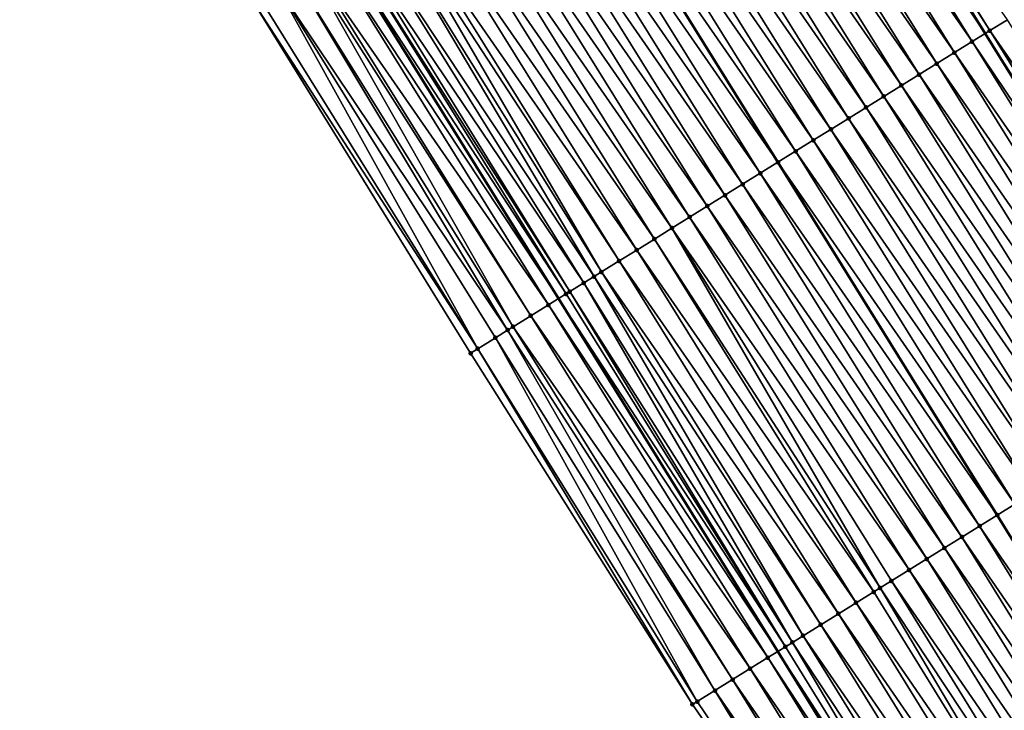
# Model space of a CAD drawing. Header units: feet. Extents: x 2007189 to 2022806, y 818621 to 837694.
# Tile 48 of 256: x 2013872 to 2013919, y 822043 to 822076. Entities that reach past the tile are written whole.
import ezdxf

# ---------------------------------------------------------------- set-up
doc = ezdxf.new("R2010")
doc.units = ezdxf.units.FT
doc.header["$MEASUREMENT"] = 0
for name, color, linetype, lineweight in [('EP_Travel Lane', 172, 'Continuous', 53), ('Road Shots', 141, 'Continuous', 100), ('Road X-Section', 40, 'Continuous', 13), ('STRIPING', 60, 'Continuous', 53)]:
    doc.layers.add(name, color=color, linetype=linetype, lineweight=lineweight)
doc.layers.add('I-77-MM17-21_SB-Surface-Border', color=7, linetype='Continuous')
doc.layers.add('I-77-MM17-21_SB-Surface-TIN', color=7, linetype='Continuous')

msp = doc.modelspace()

# ---------------------------------------------------------------- linework, layer by layer
at = {"layer": 'EP_Travel Lane'}
for points in [[(2013776.094346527, 822315.8469699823, 279.3002365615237), (2013785.920829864, 822298.4681794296, 279.0687202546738), (2013795.772809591, 822281.0647029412, 278.8284106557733), (2013805.593854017, 822263.9114393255, 278.5871309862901), (2013815.736340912, 822246.6759804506, 278.3246063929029), (2013825.878997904, 822229.4402325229, 278.08745550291), (2013835.974301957, 822212.0653357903, 277.8417026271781), (2013845.997508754, 822194.7598655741, 277.6048839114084), (2013855.995248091, 822177.6654695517, 277.3898821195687), (2013866.263450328, 822160.5040294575, 277.1685327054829), (2013876.531677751, 822143.3425472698, 276.9515991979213), (2013886.834048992, 822126.2748065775, 276.7504833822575), (2013897.181111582, 822109.1608008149, 276.5280907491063), (2013907.500408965, 822092.2260380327, 276.3006467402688), (2013918.055284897, 822075.2391546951, 276.0996940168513), (2013928.610172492, 822058.2522525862, 275.9009189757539), (2013939.140696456, 822041.1856232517, 275.715333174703), (2013949.627596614, 822024.15679685, 275.5053835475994), (2013960.094582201, 822007.2481323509, 275.3050767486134), (2013970.721178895, 821990.3058387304, 275.1202836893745), (2013981.347721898, 821973.3636307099, 274.9248159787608), (2013992.038508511, 821956.645629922, 274.723092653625), (2014002.854707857, 821939.823910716, 274.5238693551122)], [(2013755.183396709, 822304.0690758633, 279.9784433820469), (2013765.03961089, 822286.6387155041, 279.7475106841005), (2013774.891531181, 822269.2353440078, 279.4964579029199), (2013784.919605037, 822251.7336231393, 279.2421240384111), (2013795.055616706, 822234.4942459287, 278.9865943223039), (2013805.191816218, 822217.254549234, 278.7591189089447), (2013815.204100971, 822200.0257836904, 278.5661283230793), (2013825.227415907, 822182.7201267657, 278.3481302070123), (2013835.377112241, 822165.3197252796, 278.1087011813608), (2013845.590437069, 822148.1252363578, 277.903893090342), (2013855.803583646, 822130.9310475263, 277.6676415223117), (2013866.152681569, 822113.7626340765, 277.4485385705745), (2013876.499635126, 822096.6488086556, 277.2054073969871), (2013886.972854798, 822079.4625382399, 277.0315787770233), (2013897.527706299, 822062.47569422, 276.8259692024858), (2013908.082615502, 822045.4887573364, 276.6313070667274), (2013918.562072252, 822028.5040557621, 276.4433283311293), (2013929.048984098, 822011.47521038, 276.2355979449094), (2013939.621590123, 821994.3986820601, 276.0483343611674), (2013950.248152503, 821977.4564431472, 275.8567099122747), (2013960.874735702, 821960.5141710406, 275.6692311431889), (2013971.715073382, 821943.5687175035, 275.4484028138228), (2013982.531373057, 821926.747220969, 275.2364540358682)]]:
    msp.add_polyline3d(points, dxfattribs=at)
at = {"layer": 'I-77-MM17-21_SB-Surface-Border', "color": 3, "linetype": 'Continuous', "lineweight": -3}
msp.add_polyline3d([(2013968.426797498, 821941.4529524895, 275.56225551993), (2013957.5757694, 821958.4438114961, 275.7739436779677), (2013946.453049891, 821975.0748333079, 275.9669762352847), (2013936.101586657, 821992.1897653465, 276.1456833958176), (2013925.032085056, 822009.0008407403, 276.2893231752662), (2013915.372126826, 822026.5391011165, 276.4843116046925), (2013903.975883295, 822042.936723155, 276.6565779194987), (2013893.301800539, 822059.8498526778, 276.8307257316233), (2013882.792399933, 822076.8649502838, 277.0352834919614), (2013872.128330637, 822094.0053184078, 277.257252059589), (2013861.657621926, 822111.0442699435, 277.5047616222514), (2013852.343752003, 822128.8602466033, 277.7202352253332), (2013841.729216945, 822145.8140891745, 277.9706765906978), (2013832.57738796, 822163.6439617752, 278.1554616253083), (2013821.343906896, 822180.4698012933, 278.4254461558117), (2013811.176426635, 822197.6921103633, 278.6319946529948), (2013801.329461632, 822214.980180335, 278.8367648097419), (2013791.218035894, 822232.2341107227, 279.0868608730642), (2013781.245488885, 822249.5694798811, 279.3563976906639), (2013771.441606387, 822267.2809681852, 279.6048521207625), (2013763.966193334, 822286.0306215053, 279.7816240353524), (2013752.295195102, 822302.4421633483, 280.0833801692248)], dxfattribs=at)
at = {"layer": 'I-77-MM17-21_SB-Surface-TIN', "color": 128, "linetype": 'Continuous', "lineweight": -3}
for points in [[(2013906.874131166, 822091.836326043, 276.3491487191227), (2013918.055284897, 822075.2391546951, 276.0996940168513), (2013907.500408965, 822092.2260380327, 276.3006467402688)], [(2013918.278066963, 822075.3777397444, 276.086249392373), (2013907.723170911, 822092.364655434, 276.2833949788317), (2013907.500408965, 822092.2260380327, 276.3006467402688)], [(2013918.278066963, 822075.3777397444, 276.086249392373), (2013907.500408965, 822092.2260380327, 276.3006467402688), (2013918.055284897, 822075.2391546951, 276.0996940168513)], [(2013918.278066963, 822075.3777397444, 276.086249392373), (2013919.127133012, 822075.9060268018, 276.0254769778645), (2013907.723170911, 822092.364655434, 276.2833949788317)], [(2013917.428950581, 822074.8495336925, 276.1374925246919), (2013906.874131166, 822091.836326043, 276.3491487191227), (2013906.024927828, 822091.3082599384, 276.3839301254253)], [(2013917.428950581, 822074.8495336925, 276.1374925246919), (2013918.055284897, 822075.2391546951, 276.0996940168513), (2013906.874131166, 822091.836326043, 276.3491487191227)], [(2013916.579754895, 822074.3214552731, 276.1737212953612), (2013906.024927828, 822091.3082599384, 276.3839301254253), (2013905.175672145, 822090.780278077, 276.4088013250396)], [(2013916.579754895, 822074.3214552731, 276.1737212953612), (2013917.428950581, 822074.8495336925, 276.1374925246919), (2013906.024927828, 822091.3082599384, 276.3839301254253)], [(2013915.7305074, 822073.7934602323, 276.2001415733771), (2013905.175672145, 822090.780278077, 276.4088013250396), (2013904.326437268, 822090.252262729, 276.4376118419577)], [(2013915.7305074, 822073.7934602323, 276.2001415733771), (2013916.579754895, 822074.3214552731, 276.1737212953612), (2013905.175672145, 822090.780278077, 276.4088013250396)], [(2013914.881272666, 822073.2654446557, 276.2289776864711), (2013904.326437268, 822090.252262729, 276.4376118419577), (2013903.47721121, 822089.7242331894, 276.468091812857)], [(2013914.881272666, 822073.2654446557, 276.2289776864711), (2013915.7305074, 822073.7934602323, 276.2001415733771), (2013904.326437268, 822090.252262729, 276.4376118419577)], [(2013914.032043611, 822072.7374199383, 276.258889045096), (2013903.47721121, 822089.7242331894, 276.468091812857), (2013902.627989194, 822089.196197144, 276.4993371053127)], [(2013914.032043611, 822072.7374199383, 276.258889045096), (2013914.881272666, 822073.2654446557, 276.2289776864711), (2013903.47721121, 822089.7242331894, 276.468091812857)], [(2013913.182827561, 822072.2093742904, 276.2912626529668), (2013902.627989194, 822089.196197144, 276.4993371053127), (2013901.778763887, 822088.6681663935, 276.5299594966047)], [(2013913.182827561, 822072.2093742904, 276.2912626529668), (2013914.032043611, 822072.7374199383, 276.258889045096), (2013902.627989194, 822089.196197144, 276.4993371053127)], [(2013912.333613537, 822071.6813253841, 276.3240195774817), (2013901.778763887, 822088.6681663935, 276.5299594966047), (2013900.929541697, 822088.1401306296, 276.5611716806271)], [(2013912.333613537, 822071.6813253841, 276.3240195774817), (2013913.182827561, 822072.2093742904, 276.2912626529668), (2013901.778763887, 822088.6681663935, 276.5299594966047)], [(2013911.484385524, 822071.15329899, 276.3541281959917), (2013900.929541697, 822088.1401306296, 276.5611716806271), (2013900.080314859, 822087.612102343, 276.5915042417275)], [(2013911.484385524, 822071.15329899, 276.3541281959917), (2013912.333613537, 822071.6813253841, 276.3240195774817), (2013900.929541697, 822088.1401306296, 276.5611716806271)], [(2013910.63515761, 822070.6252724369, 276.384255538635), (2013900.080314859, 822087.612102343, 276.5915042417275), (2013899.231093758, 822087.0840648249, 276.6229227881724)], [(2013910.63515761, 822070.6252724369, 276.384255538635), (2013911.484385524, 822071.15329899, 276.3541281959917), (2013900.080314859, 822087.612102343, 276.5915042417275)], [(2013909.785929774, 822070.0972457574, 276.4143977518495), (2013899.231093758, 822087.0840648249, 276.6229227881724), (2013898.381859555, 822086.5560483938, 276.6518607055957)], [(2013909.785929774, 822070.0972457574, 276.4143977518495), (2013910.63515761, 822070.6252724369, 276.384255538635), (2013899.231093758, 822087.0840648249, 276.6229227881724)], [(2013908.936709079, 822069.5692075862, 276.4458917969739), (2013898.381859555, 822086.5560483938, 276.6518607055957), (2013897.532600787, 822086.0280703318, 276.6762467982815)], [(2013908.936709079, 822069.5692075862, 276.4458917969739), (2013909.785929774, 822070.0972457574, 276.4143977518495), (2013898.381859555, 822086.5560483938, 276.6518607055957)], [(2013896.683376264, 822085.5000394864, 276.7069185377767), (2013908.087454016, 822069.041223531, 276.4709806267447), (2013897.532600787, 822086.0280703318, 276.6762467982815)], [(2013908.936709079, 822069.5692075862, 276.4458917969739), (2013897.532600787, 822086.0280703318, 276.6762467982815), (2013908.087454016, 822069.041223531, 276.4709806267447)], [(2013907.238221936, 822068.513204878, 276.5002177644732), (2013896.683376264, 822085.5000394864, 276.7069185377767), (2013895.834168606, 822084.9719803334, 276.7408821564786)], [(2013907.238221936, 822068.513204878, 276.5002177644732), (2013908.087454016, 822069.041223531, 276.4709806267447), (2013896.683376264, 822085.5000394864, 276.7069185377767)], [(2013906.389023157, 822067.9851314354, 276.5358610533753), (2013895.834168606, 822084.9719803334, 276.7408821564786), (2013894.984950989, 822084.4439372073, 276.7729604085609)], [(2013906.389023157, 822067.9851314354, 276.5358610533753), (2013907.238221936, 822068.513204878, 276.5002177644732), (2013895.834168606, 822084.9719803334, 276.7408821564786)], [(2013905.539806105, 822067.4570873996, 276.5680450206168), (2013894.984950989, 822084.4439372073, 276.7729604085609), (2013894.135736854, 822083.9158884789, 276.8056976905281)], [(2013905.539806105, 822067.4570873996, 276.5680450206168), (2013906.389023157, 822067.9851314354, 276.5358610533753), (2013894.984950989, 822084.4439372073, 276.7729604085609)], [(2013904.690591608, 822066.929039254, 276.6007124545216), (2013894.135736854, 822083.9158884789, 276.8056976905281), (2013893.286527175, 822083.3878325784, 276.8392786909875)], [(2013904.690591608, 822066.929039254, 276.6007124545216), (2013905.539806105, 822067.4570873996, 276.5680450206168), (2013894.135736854, 822083.9158884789, 276.8056976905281)], [(2013903.841372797, 822066.4009980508, 276.6325631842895), (2013893.286527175, 822083.3878325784, 276.8392786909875), (2013892.437300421, 822082.8598041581, 276.8696269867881)], [(2013903.841372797, 822066.4009980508, 276.6325631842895), (2013904.690591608, 822066.929039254, 276.6007124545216), (2013893.286527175, 822083.3878325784, 276.8392786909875)], [(2013902.992148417, 822065.8729658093, 276.6633596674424), (2013892.437300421, 822082.8598041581, 276.8696269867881), (2013891.588059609, 822082.3317983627, 276.897313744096)], [(2013902.992148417, 822065.8729658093, 276.6633596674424), (2013903.841372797, 822066.4009980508, 276.6325631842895), (2013892.437300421, 822082.8598041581, 276.8696269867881)], [(2013902.142908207, 822065.344959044, 276.6911592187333), (2013891.588059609, 822082.3317983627, 276.897313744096), (2013890.738821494, 822081.8037882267, 276.9255111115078)], [(2013902.142908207, 822065.344959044, 276.6911592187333), (2013902.992148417, 822065.8729658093, 276.6633596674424), (2013891.588059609, 822082.3317983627, 276.897313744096)], [(2013901.293662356, 822064.816961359, 276.7178905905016), (2013890.738821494, 822081.8037882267, 276.9255111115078), (2013889.889586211, 822081.2757735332, 276.9542446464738)], [(2013901.293662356, 822064.816961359, 276.7178905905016), (2013902.142908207, 822065.344959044, 276.6911592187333), (2013890.738821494, 822081.8037882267, 276.9255111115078)], [(2013899.595183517, 822063.7609452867, 276.7737886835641), (2013889.534792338, 822081.0551814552, 276.9660688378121), (2013889.040343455, 822080.747770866, 276.9815633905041)], [(2013900.444420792, 822064.2889567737, 276.745433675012), (2013889.889586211, 822081.2757735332, 276.9542446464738), (2013889.534792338, 822081.0551814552, 276.9660688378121)], [(2013899.595183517, 822063.7609452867, 276.7737886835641), (2013900.444420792, 822064.2889567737, 276.745433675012), (2013889.534792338, 822081.0551814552, 276.9660688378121)], [(2013900.444420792, 822064.2889567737, 276.745433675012), (2013901.293662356, 822064.816961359, 276.7178905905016), (2013889.889586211, 822081.2757735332, 276.9542446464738)], [(2013899.239990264, 822063.5401069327, 276.785452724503), (2013889.040343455, 822080.747770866, 276.9815633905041), (2013888.191083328, 822080.2197961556, 277.005593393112)], [(2013899.239990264, 822063.5401069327, 276.785452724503), (2013899.595183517, 822063.7609452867, 276.7737886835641), (2013889.040343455, 822080.747770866, 276.9815633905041)], [(2013898.745942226, 822063.2329402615, 276.8013835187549), (2013888.191083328, 822080.2197961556, 277.005593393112), (2013887.572832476, 822079.8354709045, 277.0202184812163)], [(2013898.745942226, 822063.2329402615, 276.8013835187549), (2013899.239990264, 822063.5401069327, 276.785452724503), (2013888.191083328, 822080.2197961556, 277.005593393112)], [(2013897.896671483, 822062.704982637, 276.8234022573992), (2013887.341799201, 822079.6918600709, 277.0250795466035), (2013886.972854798, 822079.4625382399, 277.0315787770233)], [(2013898.071337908, 822062.8135466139, 276.820498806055), (2013887.572832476, 822079.8354709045, 277.0202184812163), (2013887.341799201, 822079.6918600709, 277.0250795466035)], [(2013897.896671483, 822062.704982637, 276.8234022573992), (2013898.071337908, 822062.8135466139, 276.820498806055), (2013887.341799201, 822079.6918600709, 277.0250795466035)], [(2013898.071337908, 822062.8135466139, 276.820498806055), (2013898.745942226, 822063.2329402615, 276.8013835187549), (2013887.572832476, 822079.8354709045, 277.0202184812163)], [(2013897.047315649, 822062.1771619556, 276.8293113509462), (2013886.492491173, 822079.1639624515, 277.0400407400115), (2013885.64314729, 822078.6361225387, 277.0482134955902)], [(2013886.492491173, 822079.1639624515, 277.0400407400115), (2013897.527706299, 822062.47569422, 276.8259692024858), (2013886.972854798, 822079.4625382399, 277.0315787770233)], [(2013897.047315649, 822062.1771619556, 276.8293113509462), (2013897.527706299, 822062.47569422, 276.8259692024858), (2013886.492491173, 822079.1639624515, 277.0400407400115)], [(2013897.896671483, 822062.704982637, 276.8234022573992), (2013886.972854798, 822079.4625382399, 277.0315787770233), (2013897.527706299, 822062.47569422, 276.8259692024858)], [(2013895.348575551, 822061.1215663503, 276.8357467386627), (2013885.472649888, 822078.5301798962, 277.0484953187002), (2013884.793747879, 822078.1083719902, 277.0458736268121)], [(2013896.197947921, 822061.6493604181, 276.8329684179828), (2013885.64314729, 822078.6361225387, 277.0482134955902), (2013885.472649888, 822078.5301798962, 277.0484953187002)], [(2013895.348575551, 822061.1215663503, 276.8357467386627), (2013896.197947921, 822061.6493604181, 276.8329684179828), (2013885.472649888, 822078.5301798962, 277.0484953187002)], [(2013896.197947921, 822061.6493604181, 276.8329684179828), (2013897.047315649, 822062.1771619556, 276.8293113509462), (2013885.64314729, 822078.6361225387, 277.0482134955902)], [(2013895.086028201, 822060.9584247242, 276.8363113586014), (2013884.793747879, 822078.1083719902, 277.0458736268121), (2013883.94432692, 822077.5806561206, 277.0394542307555)], [(2013895.086028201, 822060.9584247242, 276.8363113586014), (2013895.348575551, 822061.1215663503, 276.8357467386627), (2013884.793747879, 822078.1083719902, 277.0458736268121)], [(2013893.649779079, 822060.0660614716, 276.8315093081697), (2013883.94432692, 822077.5806561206, 277.0394542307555), (2013883.094918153, 822077.0529206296, 277.0353430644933)], [(2013893.649779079, 822060.0660614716, 276.8315093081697), (2013894.499181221, 822060.5938076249, 276.8343674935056), (2013883.94432692, 822077.5806561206, 277.0394542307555)], [(2013894.499181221, 822060.5938076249, 276.8343674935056), (2013895.086028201, 822060.9584247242, 276.8363113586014), (2013883.94432692, 822077.5806561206, 277.0394542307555)], [(2013893.649779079, 822060.0660614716, 276.8315093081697), (2013883.094918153, 822077.0529206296, 277.0353430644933), (2013882.792399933, 822076.8649502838, 277.0352834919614)], [(2013893.649779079, 822060.0660614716, 276.8315093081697), (2013882.792399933, 822076.8649502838, 277.0352834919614), (2013893.301800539, 822059.8498526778, 276.8307257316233)], [(2013929.682004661, 822058.9191503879, 275.8236791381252), (2013919.127133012, 822075.9060268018, 276.0254769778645), (2013918.278066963, 822075.3777397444, 276.086249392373)], [(2013928.832951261, 822058.3908429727, 275.886847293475), (2013918.278066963, 822075.3777397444, 276.086249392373), (2013918.055284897, 822075.2391546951, 276.0996940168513)], [(2013928.832951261, 822058.3908429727, 275.886847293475), (2013929.682004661, 822058.9191503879, 275.8236791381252), (2013918.278066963, 822075.3777397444, 276.086249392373)], [(2013917.428950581, 822074.8495336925, 276.1374925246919), (2013928.610172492, 822058.2522525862, 275.9009189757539), (2013918.055284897, 822075.2391546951, 276.0996940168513)], [(2013928.832951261, 822058.3908429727, 275.886847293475), (2013918.055284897, 822075.2391546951, 276.0996940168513), (2013928.610172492, 822058.2522525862, 275.9009189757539)], [(2013927.983847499, 822057.8626166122, 275.9404804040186), (2013917.428950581, 822074.8495336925, 276.1374925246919), (2013916.579754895, 822074.3214552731, 276.1737212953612)], [(2013927.983847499, 822057.8626166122, 275.9404804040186), (2013928.610172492, 822058.2522525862, 275.9009189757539), (2013917.428950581, 822074.8495336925, 276.1374925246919)], [(2013927.134648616, 822057.3345433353, 275.9761051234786), (2013916.579754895, 822074.3214552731, 276.1737212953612), (2013915.7305074, 822073.7934602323, 276.2001415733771)], [(2013927.134648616, 822057.3345433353, 275.9761051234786), (2013927.983847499, 822057.8626166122, 275.9404804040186), (2013916.579754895, 822074.3214552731, 276.1737212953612)], [(2013926.285392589, 822056.8065620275, 276.0009108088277), (2013915.7305074, 822073.7934602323, 276.2001415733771), (2013914.881272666, 822073.2654446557, 276.2289776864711)], [(2013926.285392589, 822056.8065620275, 276.0009108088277), (2013927.134648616, 822057.3345433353, 275.9761051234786), (2013915.7305074, 822073.7934602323, 276.2001415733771)], [(2013925.436174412, 822056.2785198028, 276.0328826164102), (2013914.881272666, 822073.2654446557, 276.2289776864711), (2013914.032043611, 822072.7374199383, 276.258889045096)], [(2013925.436174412, 822056.2785198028, 276.0328826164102), (2013926.285392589, 822056.8065620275, 276.0009108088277), (2013914.881272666, 822073.2654446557, 276.2289776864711)], [(2013924.586946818, 822055.7504927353, 276.0630713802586), (2013914.032043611, 822072.7374199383, 276.258889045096), (2013913.182827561, 822072.2093742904, 276.2912626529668)], [(2013924.586946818, 822055.7504927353, 276.0630713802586), (2013925.436174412, 822056.2785198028, 276.0328826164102), (2013914.032043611, 822072.7374199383, 276.258889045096)], [(2013923.737719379, 822055.222465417, 276.0932896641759), (2013913.182827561, 822072.2093742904, 276.2912626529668), (2013912.333613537, 822071.6813253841, 276.3240195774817)], [(2013923.737719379, 822055.222465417, 276.0932896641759), (2013924.586946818, 822055.7504927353, 276.0630713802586), (2013913.182827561, 822072.2093742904, 276.2912626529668)], [(2013922.888503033, 822054.6944202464, 276.1256080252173), (2013912.333613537, 822071.6813253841, 276.3240195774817), (2013911.484385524, 822071.15329899, 276.3541281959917)], [(2013922.888503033, 822054.6944202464, 276.1256080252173), (2013923.737719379, 822055.222465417, 276.0932896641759), (2013912.333613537, 822071.6813253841, 276.3240195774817)], [(2013922.039281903, 822054.1663827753, 276.1570206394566), (2013911.484385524, 822071.15329899, 276.3541281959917), (2013910.63515761, 822070.6252724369, 276.384255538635)], [(2013922.039281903, 822054.1663827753, 276.1570206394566), (2013922.888503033, 822054.6944202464, 276.1256080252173), (2013911.484385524, 822071.15329899, 276.3541281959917)], [(2013921.19006016, 822053.6383462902, 276.1883172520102), (2013910.63515761, 822070.6252724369, 276.384255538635), (2013909.785929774, 822070.0972457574, 276.4143977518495)], [(2013921.19006016, 822053.6383462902, 276.1883172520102), (2013922.039281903, 822054.1663827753, 276.1570206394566), (2013910.63515761, 822070.6252724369, 276.384255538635)], [(2013920.34083694, 822053.1103121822, 276.2193342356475), (2013909.785929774, 822070.0972457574, 276.4143977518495), (2013908.936709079, 822069.5692075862, 276.4458917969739)], [(2013920.34083694, 822053.1103121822, 276.2193342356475), (2013921.19006016, 822053.6383462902, 276.1883172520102), (2013909.785929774, 822070.0972457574, 276.4143977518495)], [(2013919.491611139, 822052.5822822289, 276.2498624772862), (2013908.936709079, 822069.5692075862, 276.4458917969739), (2013908.087454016, 822069.041223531, 276.4709806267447)], [(2013919.491611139, 822052.5822822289, 276.2498624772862), (2013920.34083694, 822053.1103121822, 276.2193342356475), (2013908.936709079, 822069.5692075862, 276.4458917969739)], [(2013907.238221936, 822068.513204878, 276.5002177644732), (2013918.642351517, 822052.0543054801, 276.2740917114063), (2013908.087454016, 822069.041223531, 276.4709806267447)], [(2013919.491611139, 822052.5822822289, 276.2498624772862), (2013908.087454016, 822069.041223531, 276.4709806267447), (2013918.642351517, 822052.0543054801, 276.2740917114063)], [(2013917.793112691, 822051.5262977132, 276.3020501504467), (2013907.238221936, 822068.513204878, 276.5002177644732), (2013906.389023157, 822067.9851314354, 276.5358610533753)], [(2013917.793112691, 822051.5262977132, 276.3020501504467), (2013918.642351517, 822052.0543054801, 276.2740917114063), (2013907.238221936, 822068.513204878, 276.5002177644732)], [(2013916.943921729, 822050.9982116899, 276.3391743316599), (2013906.389023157, 822067.9851314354, 276.5358610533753), (2013905.539806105, 822067.4570873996, 276.5680450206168)], [(2013916.943921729, 822050.9982116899, 276.3391743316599), (2013917.793112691, 822051.5262977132, 276.3020501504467), (2013906.389023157, 822067.9851314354, 276.5358610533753)], [(2013916.094700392, 822050.4701745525, 276.3705476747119), (2013905.539806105, 822067.4570873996, 276.5680450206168), (2013904.690591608, 822066.929039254, 276.6007124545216)], [(2013916.094700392, 822050.4701745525, 276.3705476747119), (2013916.943921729, 822050.9982116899, 276.3391743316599), (2013905.539806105, 822067.4570873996, 276.5680450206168)], [(2013915.245472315, 822049.9421482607, 276.4006451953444), (2013904.690591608, 822066.929039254, 276.6007124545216), (2013903.841372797, 822066.4009980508, 276.6325631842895)], [(2013915.245472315, 822049.9421482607, 276.4006451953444), (2013916.094700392, 822050.4701745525, 276.3705476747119), (2013904.690591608, 822066.929039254, 276.6007124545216)], [(2013914.396245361, 822049.4141201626, 276.4309551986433), (2013903.841372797, 822066.4009980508, 276.6325631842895), (2013902.992148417, 822065.8729658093, 276.6633596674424)], [(2013914.396245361, 822049.4141201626, 276.4309551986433), (2013915.245472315, 822049.9421482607, 276.4006451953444), (2013903.841372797, 822066.4009980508, 276.6325631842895)], [(2013913.000461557, 822048.546254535, 276.4809539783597), (2013902.992148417, 822065.8729658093, 276.6633596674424), (2013902.142908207, 822065.344959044, 276.6911592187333)], [(2013913.000461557, 822048.546254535, 276.4809539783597), (2013913.547020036, 822048.8860894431, 276.4615735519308), (2013902.992148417, 822065.8729658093, 276.6633596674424)], [(2013913.547020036, 822048.8860894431, 276.4615735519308), (2013914.396245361, 822049.4141201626, 276.4309551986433), (2013902.992148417, 822065.8729658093, 276.6633596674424)], [(2013912.697789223, 822048.3580675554, 276.4911529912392), (2013902.142908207, 822065.344959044, 276.6911592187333), (2013901.293662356, 822064.816961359, 276.7178905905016)], [(2013912.697789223, 822048.3580675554, 276.4911529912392), (2013913.000461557, 822048.546254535, 276.4809539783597), (2013902.142908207, 822065.344959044, 276.6911592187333)], [(2013911.848546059, 822047.8300655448, 276.5183940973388), (2013901.293662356, 822064.816961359, 276.7178905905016), (2013900.444420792, 822064.2889567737, 276.745433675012)], [(2013911.848546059, 822047.8300655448, 276.5183940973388), (2013912.697789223, 822048.3580675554, 276.4911529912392), (2013901.293662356, 822064.816961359, 276.7178905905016)], [(2013910.999309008, 822047.3020536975, 276.5467924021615), (2013900.444420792, 822064.2889567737, 276.745433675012), (2013899.595183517, 822063.7609452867, 276.7737886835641)], [(2013910.999309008, 822047.3020536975, 276.5467924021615), (2013911.848546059, 822047.8300655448, 276.5183940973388), (2013900.444420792, 822064.2889567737, 276.745433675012)], [(2013909.300828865, 822046.2460397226, 276.6024455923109), (2013899.239990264, 822063.5401069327, 276.785452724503), (2013898.745942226, 822063.2329402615, 276.8013835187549)], [(2013910.150066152, 822046.7740511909, 276.5740918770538), (2013899.595183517, 822063.7609452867, 276.7737886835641), (2013899.239990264, 822063.5401069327, 276.785452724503)], [(2013909.300828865, 822046.2460397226, 276.6024455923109), (2013910.150066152, 822046.7740511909, 276.5740918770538), (2013899.239990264, 822063.5401069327, 276.785452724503)], [(2013910.150066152, 822046.7740511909, 276.5740918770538), (2013910.999309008, 822047.3020536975, 276.5467924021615), (2013899.595183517, 822063.7609452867, 276.7737886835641)], [(2013908.784418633, 822045.9249938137, 276.617051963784), (2013898.745942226, 822063.2329402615, 276.8013835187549), (2013898.071337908, 822062.8135466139, 276.820498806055)], [(2013908.784418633, 822045.9249938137, 276.617051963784), (2013909.300828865, 822046.2460397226, 276.6024455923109), (2013898.745942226, 822063.2329402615, 276.8013835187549)], [(2013908.451558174, 822045.7180820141, 276.6244751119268), (2013897.896671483, 822062.704982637, 276.8234022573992), (2013897.527706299, 822062.47569422, 276.8259692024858)], [(2013908.451558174, 822045.7180820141, 276.6244751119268), (2013898.071337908, 822062.8135466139, 276.820498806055), (2013897.896671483, 822062.704982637, 276.8234022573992)], [(2013908.451558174, 822045.7180820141, 276.6244751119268), (2013908.784418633, 822045.9249938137, 276.617051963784), (2013898.071337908, 822062.8135466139, 276.820498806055)], [(2013907.602254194, 822045.1901778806, 276.6402022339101), (2013897.047315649, 822062.1771619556, 276.8293113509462), (2013896.197947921, 822061.6493604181, 276.8329684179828)], [(2013897.047315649, 822062.1771619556, 276.8293113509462), (2013908.082615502, 822045.4887573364, 276.6313070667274), (2013897.527706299, 822062.47569422, 276.8259692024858)], [(2013907.602254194, 822045.1901778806, 276.6402022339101), (2013908.082615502, 822045.4887573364, 276.6313070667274), (2013897.047315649, 822062.1771619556, 276.8293113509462)], [(2013908.451558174, 822045.7180820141, 276.6244751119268), (2013897.527706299, 822062.47569422, 276.8259692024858), (2013908.082615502, 822045.4887573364, 276.6313070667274)], [(2013906.752938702, 822044.6622922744, 276.6537498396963), (2013896.197947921, 822061.6493604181, 276.8329684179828), (2013895.348575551, 822061.1215663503, 276.8357467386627)], [(2013906.752938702, 822044.6622922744, 276.6537498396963), (2013907.602254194, 822045.1901778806, 276.6402022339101), (2013896.197947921, 822061.6493604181, 276.8329684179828)], [(2013905.054159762, 822043.606759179, 276.6528335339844), (2013895.086028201, 822060.9584247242, 276.8363113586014), (2013894.499181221, 822060.5938076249, 276.8343674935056)], [(2013905.903561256, 822044.1345063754, 276.6555681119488), (2013895.348575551, 822061.1215663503, 276.8357467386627), (2013895.086028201, 822060.9584247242, 276.8363113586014)], [(2013905.054159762, 822043.606759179, 276.6528335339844), (2013905.903561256, 822044.1345063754, 276.6555681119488), (2013895.086028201, 822060.9584247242, 276.8363113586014)], [(2013905.903561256, 822044.1345063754, 276.6555681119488), (2013906.752938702, 822044.6622922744, 276.6537498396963), (2013895.348575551, 822061.1215663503, 276.8357467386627)], [(2013904.204785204, 822043.0789686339, 276.655198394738), (2013894.499181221, 822060.5938076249, 276.8343674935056), (2013893.649779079, 822060.0660614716, 276.8315093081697)], [(2013904.204785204, 822043.0789686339, 276.655198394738), (2013905.054159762, 822043.606759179, 276.6528335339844), (2013894.499181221, 822060.5938076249, 276.8343674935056)], [(2013903.975883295, 822042.936723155, 276.6565779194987), (2013893.649779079, 822060.0660614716, 276.8315093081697), (2013893.301800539, 822059.8498526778, 276.8307257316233)], [(2013904.204785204, 822043.0789686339, 276.655198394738), (2013893.649779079, 822060.0660614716, 276.8315093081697), (2013903.975883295, 822042.936723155, 276.6565779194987)], [(2013929.35931251, 822035.1575996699, 276.0825832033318), (2013919.491611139, 822052.5822822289, 276.2498624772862), (2013918.642351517, 822052.0543054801, 276.2740917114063)], [(2013917.793112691, 822051.5262977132, 276.3020501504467), (2013929.148070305, 822035.0274701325, 276.0859554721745), (2013918.642351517, 822052.0543054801, 276.2740917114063)], [(2013929.35931251, 822035.1575996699, 276.0825832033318), (2013918.642351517, 822052.0543054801, 276.2740917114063), (2013929.148070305, 822035.0274701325, 276.0859554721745)], [(2013928.296698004, 822034.5029095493, 276.1078339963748), (2013917.793112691, 822051.5262977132, 276.3020501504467), (2013916.943921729, 822050.9982116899, 276.3391743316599)], [(2013928.296698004, 822034.5029095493, 276.1078339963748), (2013929.148070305, 822035.0274701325, 276.0859554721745), (2013917.793112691, 822051.5262977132, 276.3020501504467)], [(2013927.445400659, 822033.9782258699, 276.1440611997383), (2013916.943921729, 822050.9982116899, 276.3391743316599), (2013916.094700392, 822050.4701745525, 276.3705476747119)], [(2013927.445400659, 822033.9782258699, 276.1440611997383), (2013928.296698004, 822034.5029095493, 276.1078339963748), (2013916.943921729, 822050.9982116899, 276.3391743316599)], [(2013926.594087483, 822033.4535678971, 276.1772826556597), (2013916.094700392, 822050.4701745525, 276.3705476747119), (2013915.245472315, 822049.9421482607, 276.4006451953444)], [(2013926.594087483, 822033.4535678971, 276.1772826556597), (2013927.445400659, 822033.9782258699, 276.1440611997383), (2013916.094700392, 822050.4701745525, 276.3705476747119)], [(2013925.742773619, 822032.9289110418, 276.2103734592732), (2013915.245472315, 822049.9421482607, 276.4006451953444), (2013914.396245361, 822049.4141201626, 276.4309551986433)], [(2013925.742773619, 822032.9289110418, 276.2103734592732), (2013926.594087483, 822033.4535678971, 276.1772826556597), (2013915.245472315, 822049.9421482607, 276.4006451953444)], [(2013924.891448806, 822032.4042719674, 276.2413852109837), (2013914.396245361, 822049.4141201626, 276.4309551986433), (2013913.547020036, 822048.8860894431, 276.4615735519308)], [(2013924.891448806, 822032.4042719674, 276.2413852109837), (2013925.742773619, 822032.9289110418, 276.2103734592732), (2013914.396245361, 822049.4141201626, 276.4309551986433)], [(2013924.040119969, 822031.8796394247, 276.2716332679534), (2013913.547020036, 822048.8860894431, 276.4615735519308), (2013913.000461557, 822048.546254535, 276.4809539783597)], [(2013924.040119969, 822031.8796394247, 276.2716332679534), (2013924.891448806, 822032.4042719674, 276.2413852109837), (2013913.547020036, 822048.8860894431, 276.4615735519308)], [(2013923.188786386, 822031.3550145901, 276.3009800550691), (2013912.697789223, 822048.3580675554, 276.4911529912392), (2013911.848546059, 822047.8300655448, 276.5183940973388)], [(2013923.188786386, 822031.3550145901, 276.3009800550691), (2013913.000461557, 822048.546254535, 276.4809539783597), (2013912.697789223, 822048.3580675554, 276.4911529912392)], [(2013923.188786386, 822031.3550145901, 276.3009800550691), (2013924.040119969, 822031.8796394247, 276.2716332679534), (2013913.000461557, 822048.546254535, 276.4809539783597)], [(2013922.337423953, 822030.8304366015, 276.3248493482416), (2013911.848546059, 822047.8300655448, 276.5183940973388), (2013910.999309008, 822047.3020536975, 276.5467924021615)], [(2013922.337423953, 822030.8304366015, 276.3248493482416), (2013923.188786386, 822031.3550145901, 276.3009800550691), (2013911.848546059, 822047.8300655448, 276.5183940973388)], [(2013921.48608593, 822030.3058189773, 276.3533530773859), (2013910.999309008, 822047.3020536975, 276.5467924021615), (2013910.150066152, 822046.7740511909, 276.5740918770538)], [(2013921.48608593, 822030.3058189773, 276.3533530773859), (2013922.337423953, 822030.8304366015, 276.3248493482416), (2013910.999309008, 822047.3020536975, 276.5467924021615)], [(2013920.634764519, 822029.7811743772, 276.3850109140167), (2013910.150066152, 822046.7740511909, 276.5740918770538), (2013909.300828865, 822046.2460397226, 276.6024455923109)], [(2013920.634764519, 822029.7811743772, 276.3850109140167), (2013921.48608593, 822030.3058189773, 276.3533530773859), (2013910.150066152, 822046.7740511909, 276.5740918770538)], [(2013919.783411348, 822029.2565813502, 276.410638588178), (2013909.300828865, 822046.2460397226, 276.6024455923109), (2013908.784418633, 822045.9249938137, 276.617051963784)], [(2013919.783411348, 822029.2565813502, 276.410638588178), (2013920.634764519, 822029.7811743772, 276.3850109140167), (2013909.300828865, 822046.2460397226, 276.6024455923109)], [(2013918.932047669, 822028.7320053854, 276.4342712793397), (2013908.451558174, 822045.7180820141, 276.6244751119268), (2013908.082615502, 822045.4887573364, 276.6313070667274)], [(2013918.932047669, 822028.7320053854, 276.4342712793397), (2013908.784418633, 822045.9249938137, 276.617051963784), (2013908.451558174, 822045.7180820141, 276.6244751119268)], [(2013918.932047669, 822028.7320053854, 276.4342712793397), (2013919.783411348, 822029.2565813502, 276.410638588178), (2013908.784418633, 822045.9249938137, 276.617051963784)], [(2013918.080669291, 822028.2074532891, 276.4551131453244), (2013907.602254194, 822045.1901778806, 276.6402022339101), (2013906.752938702, 822044.6622922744, 276.6537498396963)], [(2013907.602254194, 822045.1901778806, 276.6402022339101), (2013918.562072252, 822028.5040557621, 276.4433283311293), (2013908.082615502, 822045.4887573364, 276.6313070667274)], [(2013918.080669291, 822028.2074532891, 276.4551131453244), (2013918.562072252, 822028.5040557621, 276.4433283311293), (2013907.602254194, 822045.1901778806, 276.6402022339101)], [(2013918.932047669, 822028.7320053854, 276.4342712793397), (2013908.082615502, 822045.4887573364, 276.6313070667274), (2013918.562072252, 822028.5040557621, 276.4433283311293)], [(2013917.229258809, 822027.6829533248, 276.4698595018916), (2013906.752938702, 822044.6622922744, 276.6537498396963), (2013905.903561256, 822044.1345063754, 276.6555681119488)], [(2013917.229258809, 822027.6829533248, 276.4698595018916), (2013918.080669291, 822028.2074532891, 276.4551131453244), (2013906.752938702, 822044.6622922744, 276.6537498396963)], [(2013916.377819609, 822027.158499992, 276.4791534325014), (2013905.903561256, 822044.1345063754, 276.6555681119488), (2013905.054159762, 822043.606759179, 276.6528335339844)], [(2013916.377819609, 822027.158499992, 276.4791534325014), (2013917.229258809, 822027.6829533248, 276.4698595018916), (2013905.903561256, 822044.1345063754, 276.6555681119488)], [(2013915.372126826, 822026.5391011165, 276.4843116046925), (2013905.054159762, 822043.606759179, 276.6528335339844), (2013904.204785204, 822043.0789686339, 276.655198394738)], [(2013915.526355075, 822026.6340877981, 276.4836372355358), (2013905.054159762, 822043.606759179, 276.6528335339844), (2013915.372126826, 822026.5391011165, 276.4843116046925)], [(2013915.526355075, 822026.6340877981, 276.4836372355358), (2013916.377819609, 822027.158499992, 276.4791534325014), (2013905.054159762, 822043.606759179, 276.6528335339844)], [(2013915.372126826, 822026.5391011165, 276.4843116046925), (2013904.204785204, 822043.0789686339, 276.655198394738), (2013903.975883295, 822042.936723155, 276.6565779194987)]]:
    msp.add_3dface(points, dxfattribs=at)
at = {"layer": 'Road Shots', "lineweight": 100}
for p in [(2013918.278066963, 822075.3777397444, 276.086249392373), (2013917.428950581, 822074.8495336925, 276.1374925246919), (2013916.579754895, 822074.3214552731, 276.1737212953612), (2013915.7305074, 822073.7934602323, 276.2001415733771), (2013914.881272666, 822073.2654446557, 276.2289776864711), (2013914.032043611, 822072.7374199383, 276.258889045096), (2013913.182827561, 822072.2093742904, 276.2912626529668), (2013912.333613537, 822071.6813253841, 276.3240195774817), (2013911.484385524, 822071.15329899, 276.3541281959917), (2013910.63515761, 822070.6252724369, 276.384255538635), (2013909.785929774, 822070.0972457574, 276.4143977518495), (2013908.936709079, 822069.5692075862, 276.4458917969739), (2013908.087454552, 822069.041223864, 276.4709806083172), (2013907.238221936, 822068.513204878, 276.5002177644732), (2013906.389023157, 822067.9851314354, 276.5358610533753), (2013905.539806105, 822067.4570873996, 276.5680450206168), (2013904.690591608, 822066.929039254, 276.6007124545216), (2013903.841372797, 822066.4009980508, 276.6325631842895), (2013902.992148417, 822065.8729658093, 276.6633596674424), (2013902.142908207, 822065.344959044, 276.6911592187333), (2013901.293662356, 822064.816961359, 276.7178905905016), (2013900.444420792, 822064.2889567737, 276.745433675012), (2013899.239990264, 822063.5401069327, 276.785452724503), (2013899.595183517, 822063.7609452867, 276.7737886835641), (2013898.745942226, 822063.2329402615, 276.8013835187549), (2013897.896671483, 822062.704982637, 276.8234022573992), (2013898.071337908, 822062.8135466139, 276.820498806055), (2013897.047315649, 822062.1771619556, 276.8293113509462), (2013896.197947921, 822061.6493604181, 276.8329684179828), (2013895.086028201, 822060.9584247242, 276.8363113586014), (2013895.348575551, 822061.1215663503, 276.8357467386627), (2013894.499181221, 822060.5938076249, 276.8343674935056), (2013893.301800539, 822059.8498526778, 276.8307257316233), (2013893.649779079, 822060.0660614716, 276.8315093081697), (2013918.642352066, 822052.0543058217, 276.2740916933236), (2013917.793112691, 822051.5262977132, 276.3020501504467), (2013916.943921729, 822050.9982116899, 276.3391743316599), (2013916.094700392, 822050.4701745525, 276.3705476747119), (2013915.245472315, 822049.9421482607, 276.4006451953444), (2013914.396245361, 822049.4141201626, 276.4309551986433), (2013913.547020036, 822048.8860894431, 276.4615735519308), (2013912.697789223, 822048.3580675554, 276.4911529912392), (2013913.000461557, 822048.546254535, 276.4809539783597), (2013911.848546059, 822047.8300655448, 276.5183940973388), (2013910.999309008, 822047.3020536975, 276.5467924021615), (2013910.150066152, 822046.7740511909, 276.5740918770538), (2013909.300828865, 822046.2460397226, 276.6024455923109), (2013908.451558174, 822045.7180820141, 276.6244751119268), (2013908.784418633, 822045.9249938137, 276.617051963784), (2013907.602254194, 822045.1901778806, 276.6402022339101), (2013906.752938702, 822044.6622922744, 276.6537498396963), (2013905.903561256, 822044.1345063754, 276.6555681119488), (2013905.054159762, 822043.606759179, 276.6528335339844), (2013903.975883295, 822042.936723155, 276.6565779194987), (2013903.975883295, 822042.936723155, 276.6565779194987), (2013904.204785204, 822043.0789686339, 276.655198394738)]:
    msp.add_point(p, dxfattribs=at)
at = {"layer": 'Road X-Section', "extrusion": (-0.5277440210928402, 0.8493445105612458, 0.01000752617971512), "elevation": -364605.357928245, "flags": 128}
msp.add_lwpolyline([(-2144464.18698995, 3925.019693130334), (-2144463.18698995, 3925.080468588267), (-2144462.18698995, 3925.131714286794), (-2144461.18698995, 3925.167944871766), (-2144460.186989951, 3925.194366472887), (-2144459.18698995, 3925.223204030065), (-2144458.186989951, 3925.253116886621), (-2144457.18698995, 3925.285492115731), (-2144456.18698995, 3925.318250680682), (-2144455.186989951, 3925.348360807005), (-2144454.18698995, 3925.378489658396), (-2144453.18698995, 3925.408633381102), (-2144452.186989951, 3925.440129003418), (-2144451.186989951, 3925.465219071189), (-2144450.18698995, 3925.494457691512), (-2144449.18698995, 3925.530102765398), (-2144448.186989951, 3925.562288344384), (-2144447.186989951, 3925.594957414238), (-2144446.18698995, 3925.626809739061), (-2144445.18698995, 3925.657607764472), (-2144444.18698995, 3925.685408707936), (-2144443.186989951, 3925.712141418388), (-2144442.186989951, 3925.739685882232), (-2144441.18698995, 3925.768042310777), (-2144440.768741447, 3925.779706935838), (-2144440.18698995, 3925.795638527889), (-2144439.392646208, 3925.814754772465), (-2144439.18698995, 3925.817658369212), (-2144438.186989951, 3925.823567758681), (-2144437.18698995, 3925.827225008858), (-2144436.18698995, 3925.830003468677), (-2144435.877884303, 3925.830568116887), (-2144435.18698995, 3925.828624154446), (-2144434.18698995, 3925.825765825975), (-2144433.777312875, 3925.824982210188)], dxfattribs=at)
at = {"layer": 'Road X-Section', "extrusion": (-0.5277440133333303, 0.8493445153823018, 0.01000752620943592), "elevation": -364625.3383380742, "flags": 128}
msp.add_lwpolyline([(-2144465.190321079, 3924.957403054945), (-2144464.190321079, 3925.017860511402), (-2144463.190321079, 3925.081031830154), (-2144462.190321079, 3925.134667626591), (-2144461.190321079, 3925.170294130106), (-2144460.190321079, 3925.195101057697), (-2144459.190321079, 3925.2270744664), (-2144458.190321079, 3925.257264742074), (-2144457.190321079, 3925.28748453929), (-2144456.190321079, 3925.319804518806), (-2144455.190321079, 3925.351218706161), (-2144454.190321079, 3925.382516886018), (-2144453.190321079, 3925.413535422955), (-2144452.190321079, 3925.444065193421), (-2144451.190321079, 3925.468295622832), (-2144450.190321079, 3925.496255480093), (-2144449.190321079, 3925.533381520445), (-2144448.190321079, 3925.564756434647), (-2144447.190321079, 3925.594855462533), (-2144446.190321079, 3925.625166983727), (-2144445.190321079, 3925.655786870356), (-2144444.546726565, 3925.675168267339), (-2144444.190321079, 3925.685367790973), (-2144443.190321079, 3925.71261026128), (-2144442.190321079, 3925.741009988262), (-2144441.190321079, 3925.768310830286), (-2144440.190321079, 3925.796665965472), (-2144439.582250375, 3925.811273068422), (-2144439.190321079, 3925.818696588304), (-2144438.190321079, 3925.834424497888), (-2144437.190321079, 3925.847972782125), (-2144436.190321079, 3925.849791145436), (-2144435.190321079, 3925.847056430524), (-2144434.190321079, 3925.84942140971), (-2144433.920821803, 3925.850801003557), (-2144433.920821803, 3925.850801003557)], dxfattribs=at)
at = {"layer": 'STRIPING'}
msp.add_polyline3d([(2013765.863086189, 822310.0842403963, 279.6369325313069), (2013775.704067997, 822292.6803032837, 279.3974738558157), (2013785.5561043, 822275.2767268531, 279.1673906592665), (2013795.479769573, 822257.9537746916, 278.9163337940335), (2013805.623359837, 822240.7188133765, 278.6637079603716), (2013815.767024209, 822223.4837261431, 278.4221383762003), (2013825.822682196, 822206.1807865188, 278.2041889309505), (2013835.845951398, 822188.8752085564, 277.9782312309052), (2013845.92549927, 822171.6357945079, 277.7488801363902), (2013856.193680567, 822154.4743894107, 277.52385344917), (2013866.461896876, 822137.3129257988, 277.3049696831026), (2013876.791458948, 822120.1990276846, 277.0926905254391), (2013887.138582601, 822103.0849209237, 276.881892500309), (2013897.532600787, 822086.0280703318, 276.6762467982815), (2013908.087454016, 822069.041223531, 276.4709806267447), (2013918.642351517, 822052.0543054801, 276.2740917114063), (2013929.148070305, 822035.0274701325, 276.0859554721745), (2013939.63499696, 822017.998600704, 275.8810367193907), (2013950.153208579, 822001.008525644, 275.6757348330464), (2013960.779823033, 821984.0662037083, 275.4944573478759), (2013971.406357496, 821967.1240093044, 275.2972991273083), (2013982.169806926, 821950.2954951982, 275.0927576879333), (2013992.986039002, 821933.4739109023, 274.8843679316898)], dxfattribs=at)

doc.saveas('drawing.dxf')
